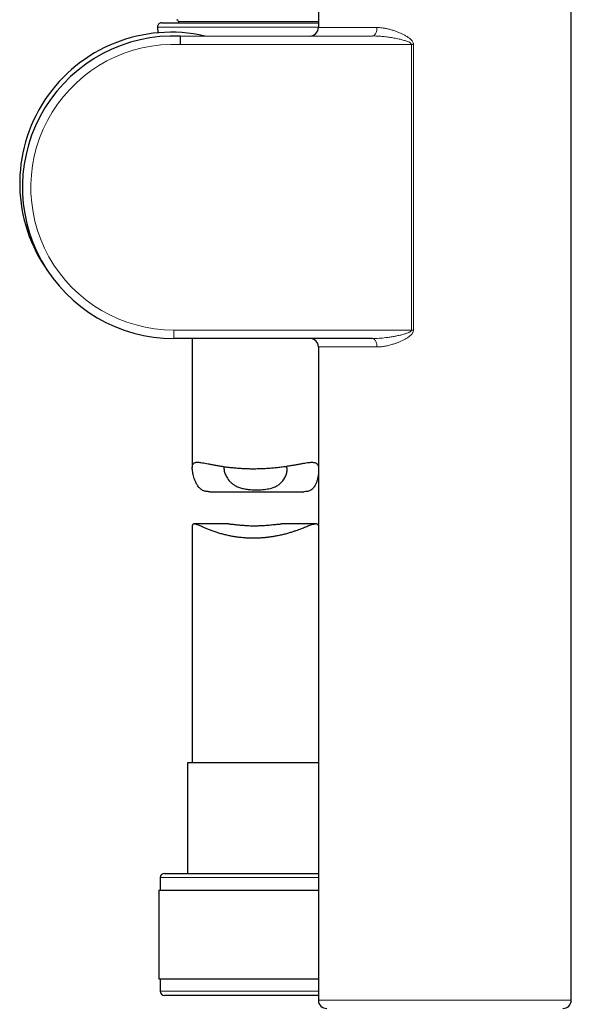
# Model space of a CAD drawing. Header units: millimetres. Extents: x 8 to 2236, y 12 to 2208.
# Tile 19 of 165: x 475 to 540, y 1597 to 1714. Entities that reach past the tile are written whole.
import ezdxf

# ---------------------------------------------------------------- set-up
doc = ezdxf.new("R2010")
doc.units = ezdxf.units.MM

msp = doc.modelspace()

# ---------------------------------------------------------------- linework, layer by layer
at = {"color": 7, "linetype": 'Continuous', "lineweight": 30}
for p, q in [((510.33, 1717.68), (510.33, 1713.14)), ((540.33, 1597.68), (540.33, 1717.68)), ((493.74, 1713.88), (493.74, 1713.72)), ((491.25, 1713.2), (491.28, 1712.52)), ((491.75, 1713.72), (510.33, 1713.72)), ((493.96, 1712.14), (516.75, 1712.15)), ((516.75, 1676.23), (493.19, 1676.23)), ((495.38, 1676.23), (495.38, 1660.89)), ((510.33, 1675.23), (510.33, 1597.68)), ((497.46, 1658.04), (508.62, 1658.04)), ((495.38, 1653.93), (495.38, 1625.84)), ((499.66, 1654.21), (495.6, 1654.21)), ((510.03, 1654.21), (505.97, 1654.21)), ((494.83, 1625.84), (494.83, 1612.72)), ((502.62, 1625.84), (494.83, 1625.84)), ((510.33, 1625.84), (502.62, 1625.84)), ((491.58, 1612.22), (491.58, 1610.72)), ((492.08, 1612.72), (502.54, 1612.72)), ((502.54, 1612.72), (510.33, 1612.72)), ((491.4, 1610.72), (491.4, 1600.22)), ((491.4, 1610.72), (502.52, 1610.72)), ((502.52, 1610.72), (510.33, 1610.72)), ((491.4, 1600.22), (502.52, 1600.22)), ((491.58, 1600.22), (491.58, 1598.72)), ((502.52, 1600.22), (510.33, 1600.22)), ((510.33, 1598.22), (492.08, 1598.22))]:
    msp.add_line(p, q, dxfattribs=at)
at = {"color": 252, "linetype": 'Continuous', "lineweight": 0}
for p, q in [((510.34, 1713.88), (493.74, 1713.88)), ((502.51, 1713.2), (491.25, 1713.2)), ((510.33, 1713.2), (502.51, 1713.2)), ((510.33, 1713.14), (517.28, 1713.15)), ((521.37, 1711.15), (493.94, 1711.14)), ((521.37, 1711.15), (521.61, 1711.15)), ((521.37, 1677.23), (521.37, 1711.15)), ((521.61, 1711.15), (521.61, 1677.23)), ((493.19, 1677.23), (493.19, 1676.23)), ((493.19, 1677.23), (521.37, 1677.23)), ((521.61, 1677.23), (521.37, 1677.23)), ((517.28, 1675.23), (510.33, 1675.23)), ((502.52, 1612.22), (491.58, 1612.22)), ((510.33, 1612.22), (502.52, 1612.22)), ((491.58, 1598.72), (510.33, 1598.72)), ((510.33, 1597.68), (540.33, 1597.68))]:
    msp.add_line(p, q, dxfattribs=at)
at = {"color": 252, "linetype": 'Continuous', "lineweight": 0, "flags": 128}
for points in [[(516.75, 1712.15), (516.81, 1712.16), (516.87, 1712.18), (516.94, 1712.21), (517, 1712.26), (517.05, 1712.33), (517.1, 1712.4), (517.15, 1712.49), (517.19, 1712.58), (517.22, 1712.68), (517.25, 1712.79), (517.27, 1712.91), (517.28, 1713.03), (517.28, 1713.15)], [(517.28, 1675.23), (517.28, 1675.35), (517.27, 1675.47), (517.25, 1675.58), (517.22, 1675.69), (517.19, 1675.8), (517.15, 1675.89), (517.1, 1675.98), (517.05, 1676.05), (517, 1676.11), (516.94, 1676.16), (516.87, 1676.2), (516.81, 1676.22), (516.75, 1676.23)]]:
    msp.add_lwpolyline(points, dxfattribs=at)
at = {"color": 7, "linetype": 'Continuous', "lineweight": 30}
for centre, radius, start, end in [((493.54, 1713.88), 0.2, 0, 90), ((491.75, 1713.22), 0.5, 90, 182.4813), ((509.33, 1713.14), 1, 270.0331, 0.0167), ((492.86, 1694.64), 17.95, 77.0521, 215.8905), ((493.19, 1694.19), 17.96, 87.5283, 270), ((509.33, 1675.23), 1, 0, 90), ((492.08, 1612.22), 0.5, 90, 180), ((492.08, 1598.72), 0.5, 180, 270), ((511.33, 1597.68), 1, 180, 270), ((539.33, 1597.68), 1, 270, 0)]:
    msp.add_arc(centre, radius, start, end, dxfattribs=at)
at = {"color": 252, "linetype": 'Continuous', "lineweight": 0}
msp.add_arc((493.19, 1694.19), 16.96, 87.4555, 270, dxfattribs=at)
for points, knots in [([(517.28, 1713.15), (517.42, 1713.14), (517.7, 1713.14), (518.12, 1713.08), (518.54, 1713), (518.97, 1712.89), (519.38, 1712.76), (519.78, 1712.62), (520.15, 1712.46), (520.51, 1712.28), (520.85, 1712.09), (521.1, 1711.92), (521.28, 1711.76), (521.4, 1711.64), (521.5, 1711.51), (521.57, 1711.38), (521.6, 1711.27), (521.61, 1711.2), (521.61, 1711.16), (521.61, 1711.15)], [0, 0, 0, 0, 0.089967, 0.180241, 0.270706, 0.361143, 0.451246, 0.531149, 0.611105, 0.690972, 0.763234, 0.835404, 0.866454, 0.897479, 0.92954, 0.961464, 0.977892, 0.994305, 1, 1, 1, 1]), ([(516.75, 1712.15), (516.93, 1712.15), (517.3, 1712.14), (517.87, 1712.1), (518.43, 1712.04), (519.01, 1711.95), (519.6, 1711.85), (520.12, 1711.74), (520.54, 1711.62), (520.85, 1711.52), (521.09, 1711.43), (521.24, 1711.34), (521.31, 1711.27), (521.35, 1711.21), (521.36, 1711.17), (521.36, 1711.16), (521.37, 1711.15)], [0, 0, 0, 0, 0.118102, 0.236517, 0.355702, 0.475089, 0.600693, 0.726562, 0.798833, 0.871305, 0.928167, 0.952706, 0.977447, 0.988806, 0.996881, 1, 1, 1, 1]), ([(521.37, 1677.23), (521.36, 1677.21), (521.36, 1677.17), (521.32, 1677.11), (521.26, 1677.06), (521.17, 1677), (521.06, 1676.94), (520.9, 1676.87), (520.62, 1676.78), (520.23, 1676.67), (519.77, 1676.56), (519.31, 1676.48), (518.83, 1676.4), (518.24, 1676.31), (517.67, 1676.26), (517.14, 1676.23), (516.88, 1676.23), (516.75, 1676.23)], [0, 0, 0, 0, 0.009945, 0.023066, 0.041253, 0.060104, 0.087501, 0.115094, 0.170898, 0.267002, 0.363418, 0.460396, 0.557487, 0.66684, 0.833055, 0.916472, 1, 1, 1, 1]), ([(521.61, 1677.23), (521.61, 1677.19), (521.61, 1677.12), (521.57, 1677.01), (521.52, 1676.9), (521.43, 1676.77), (521.3, 1676.63), (521.14, 1676.5), (520.92, 1676.34), (520.65, 1676.16), (520.31, 1675.98), (519.96, 1675.83), (519.61, 1675.69), (519.21, 1675.56), (518.77, 1675.43), (518.3, 1675.32), (517.82, 1675.25), (517.49, 1675.23), (517.31, 1675.23), (517.28, 1675.23)], [0, 0, 0, 0, 0.019664, 0.039353, 0.06399, 0.088683, 0.128273, 0.168074, 0.207845, 0.28193, 0.35623, 0.430733, 0.505274, 0.579563, 0.680501, 0.781722, 0.88285, 0.983659, 1, 1, 1, 1])]:
    msp.add_open_spline(points, degree=3, knots=knots, dxfattribs=at)
at = {"color": 7, "linetype": 'Continuous', "lineweight": 30}
for points, knots in [([(493.96, 1712.14), (493.96, 1712.13), (493.96, 1712.13), (493.96, 1712.08), (493.96, 1712.01), (493.96, 1711.92), (493.96, 1711.8), (493.95, 1711.67), (493.95, 1711.52), (493.95, 1711.35), (493.94, 1711.22), (493.94, 1711.15), (493.94, 1711.14)], [0, 0, 0, 0, 0.105823, 0.214715, 0.320538, 0.429429, 0.535264, 0.644166, 0.750025, 0.858952, 0.980991, 1, 1, 1, 1]), ([(497.46, 1658.04), (497.39, 1658.04), (497.24, 1658.04), (497.04, 1658.07), (496.83, 1658.11), (496.64, 1658.19), (496.46, 1658.28), (496.31, 1658.41), (496.16, 1658.55), (496.04, 1658.72), (495.9, 1658.94), (495.75, 1659.24), (495.62, 1659.58), (495.53, 1659.91), (495.46, 1660.22), (495.41, 1660.51), (495.38, 1660.76), (495.38, 1660.97), (495.4, 1661.13), (495.44, 1661.27), (495.5, 1661.38), (495.59, 1661.45), (495.71, 1661.5), (495.85, 1661.53), (496.03, 1661.54), (496.26, 1661.52), (496.55, 1661.48), (496.88, 1661.42), (497.24, 1661.35), (497.64, 1661.27), (498.07, 1661.19), (498.53, 1661.11), (498.97, 1661.04), (499.41, 1660.98), (499.84, 1660.93), (500.33, 1660.88), (500.86, 1660.83), (501.37, 1660.8), (501.86, 1660.78), (502.32, 1660.77), (502.82, 1660.77), (503.34, 1660.78), (503.91, 1660.8), (504.48, 1660.84), (505.07, 1660.88), (505.64, 1660.94), (506.2, 1661.01), (506.73, 1661.09), (507.25, 1661.18), (507.73, 1661.26), (508.17, 1661.34), (508.56, 1661.41), (508.89, 1661.47), (509.18, 1661.51), (509.44, 1661.53), (509.65, 1661.53), (509.84, 1661.52), (509.99, 1661.47), (510.12, 1661.41), (510.22, 1661.31), (510.29, 1661.19), (510.32, 1661.09), (510.33, 1661.05)], [0, 0, 0, 0, 0.0100581, 0.0214738, 0.0329587, 0.044525, 0.0561869, 0.0675916, 0.0790753, 0.0906196, 0.1022095, 0.1224357, 0.1427554, 0.1601109, 0.1775006, 0.1945143, 0.2116152, 0.2262006, 0.2409042, 0.2557305, 0.270683, 0.2852432, 0.2999072, 0.3146648, 0.3295088, 0.3488452, 0.3683292, 0.3880877, 0.4079738, 0.4276544, 0.4474506, 0.4674836, 0.4876386, 0.5010313, 0.5185959, 0.5362466, 0.5555079, 0.5748871, 0.5898751, 0.6059166, 0.6220278, 0.640626, 0.659333, 0.6796559, 0.7001181, 0.7207921, 0.7417531, 0.7624382, 0.7833994, 0.8044997, 0.8258856, 0.844795, 0.86248, 0.8802603, 0.8967066, 0.9132473, 0.9279491, 0.9427389, 0.957628, 0.9726309, 0.9873641, 1, 1, 1, 1]), ([(499.15, 1661.02), (499.15, 1661), (499.13, 1660.94), (499.13, 1660.84), (499.14, 1660.68), (499.17, 1660.48), (499.24, 1660.25), (499.34, 1660), (499.47, 1659.75), (499.63, 1659.5), (499.83, 1659.26), (500.06, 1659.04), (500.3, 1658.86), (500.54, 1658.72), (500.75, 1658.62), (500.98, 1658.53), (501.22, 1658.46), (501.47, 1658.4), (501.74, 1658.35), (502.01, 1658.31), (502.31, 1658.28), (502.64, 1658.27), (502.88, 1658.26), (503, 1658.26)], [0, 0, 0, 0, 0.020023, 0.059833, 0.099892, 0.157443, 0.215459, 0.274636, 0.334145, 0.394396, 0.455055, 0.517295, 0.580263, 0.619744, 0.659487, 0.699513, 0.739846, 0.779343, 0.819133, 0.859209, 0.899576, 0.949525, 1, 1, 1, 1]), ([(503, 1658.26), (503.12, 1658.26), (503.37, 1658.27), (503.74, 1658.29), (504.11, 1658.33), (504.46, 1658.39), (504.8, 1658.47), (505.08, 1658.57), (505.32, 1658.68), (505.51, 1658.78), (505.68, 1658.9), (505.86, 1659.05), (506.04, 1659.24), (506.21, 1659.45), (506.35, 1659.68), (506.46, 1659.92), (506.55, 1660.17), (506.61, 1660.4), (506.63, 1660.63), (506.63, 1660.82), (506.6, 1660.97), (506.57, 1661.04), (506.55, 1661.07)], [0, 0, 0, 0, 0.049051, 0.103641, 0.158962, 0.208037, 0.262723, 0.318221, 0.356358, 0.394755, 0.433394, 0.472256, 0.526579, 0.581337, 0.637229, 0.693435, 0.750129, 0.807134, 0.865304, 0.924033, 0.964403, 1, 1, 1, 1]), ([(510.33, 1660.08), (510.33, 1660.04), (510.3, 1659.84), (510.23, 1659.52), (510.11, 1659.14), (509.98, 1658.85), (509.84, 1658.62), (509.7, 1658.44), (509.55, 1658.29), (509.37, 1658.18), (509.17, 1658.1), (508.95, 1658.06), (508.76, 1658.04), (508.65, 1658.04), (508.62, 1658.04)], [0, 0, 0, 0, 0.040589, 0.195083, 0.3119383, 0.4292978, 0.5061289, 0.583379, 0.6612224, 0.7398734, 0.8168476, 0.8945562, 0.9728875, 1, 1, 1, 1]), ([(510.33, 1654.03), (510.32, 1654.06), (510.29, 1654.12), (510.21, 1654.18), (510.11, 1654.21), (509.99, 1654.21), (509.87, 1654.19), (509.73, 1654.16), (509.53, 1654.1), (509.31, 1654.02), (509.07, 1653.93), (508.83, 1653.83), (508.56, 1653.73), (508.28, 1653.62), (507.97, 1653.5), (507.65, 1653.39), (507.29, 1653.27), (506.89, 1653.14), (506.43, 1653.01), (505.93, 1652.89), (505.45, 1652.79), (505, 1652.71), (504.59, 1652.65), (504.18, 1652.6), (503.76, 1652.56), (503.34, 1652.53), (502.91, 1652.52), (502.44, 1652.51), (501.92, 1652.53), (501.36, 1652.57), (500.8, 1652.63), (500.26, 1652.71), (499.74, 1652.81), (499.24, 1652.93), (498.76, 1653.05), (498.3, 1653.2), (497.84, 1653.35), (497.41, 1653.52), (497.01, 1653.68), (496.69, 1653.82), (496.42, 1653.93), (496.22, 1654.02), (496.04, 1654.09), (495.88, 1654.15), (495.74, 1654.19), (495.63, 1654.21), (495.53, 1654.21), (495.46, 1654.18), (495.41, 1654.12), (495.38, 1654.04), (495.38, 1653.96), (495.38, 1653.93)], [0, 0, 0, 0, 0.015271, 0.034137, 0.053171, 0.072366, 0.085886, 0.09945, 0.121381, 0.143457, 0.160115, 0.178946, 0.197842, 0.21683, 0.235877, 0.255009, 0.274198, 0.297202, 0.320313, 0.345107, 0.37005, 0.389217, 0.407357, 0.425564, 0.443879, 0.462267, 0.480763, 0.499336, 0.523721, 0.548281, 0.57304, 0.598201, 0.622622, 0.647193, 0.67206, 0.697069, 0.723806, 0.750874, 0.778108, 0.805688, 0.824551, 0.843481, 0.861619, 0.879834, 0.897609, 0.915025, 0.932546, 0.950185, 0.967959, 0.985403, 1, 1, 1, 1]), ([(499.66, 1654.21), (499.67, 1654.21), (499.74, 1654.21), (499.86, 1654.2), (500.03, 1654.19), (500.23, 1654.17), (500.44, 1654.15), (500.67, 1654.12), (500.92, 1654.09), (501.19, 1654.07), (501.48, 1654.05), (501.77, 1654.03), (502.08, 1654.01), (502.39, 1654), (502.71, 1654), (503.02, 1654), (503.33, 1654.01), (503.64, 1654.02), (503.94, 1654.04), (504.23, 1654.06), (504.52, 1654.08), (504.79, 1654.11), (505.05, 1654.14), (505.3, 1654.16), (505.53, 1654.18), (505.75, 1654.2), (505.89, 1654.21), (505.96, 1654.21), (505.97, 1654.21)], [0, 0, 0, 0, 0.012981, 0.049814, 0.086871, 0.124161, 0.161667, 0.201985, 0.242567, 0.283696, 0.325108, 0.366687, 0.408567, 0.450918, 0.493918, 0.53457, 0.57551, 0.616894, 0.658884, 0.699446, 0.740282, 0.781536, 0.823362, 0.864891, 0.906714, 0.949006, 0.991955, 1, 1, 1, 1])]:
    msp.add_open_spline(points, degree=3, knots=knots, dxfattribs=at)

doc.saveas('drawing.dxf')
